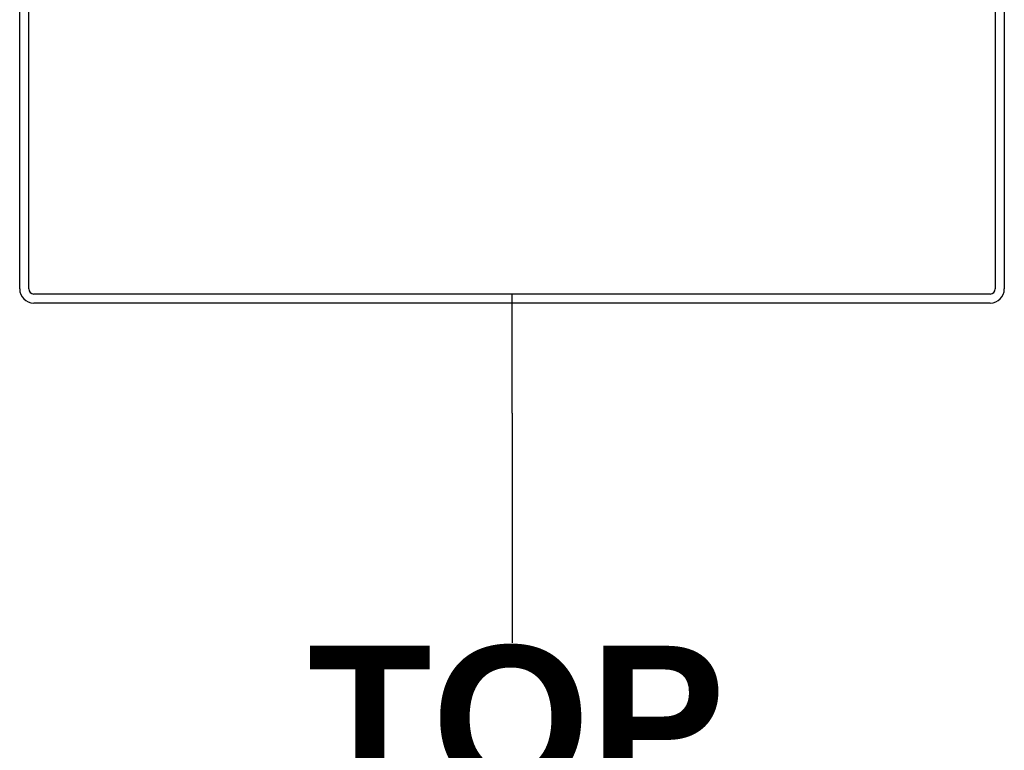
# Model space of a CAD drawing. Header units: inches. Extents: x 3 to 143, y 2 to 93.
# Tile 15 of 36: x 13.07 to 20.02, y 73.33 to 78.5. Entities that reach past the tile are written whole.
import ezdxf

# ---------------------------------------------------------------- set-up
doc = ezdxf.new("R2010")
doc.units = ezdxf.units.IN
doc.header["$LTSCALE"] = 8.561686
doc.header["$MEASUREMENT"] = 0
doc.layers.add('Symbols(ANSI)', color=7, linetype='Continuous', lineweight=25)
doc.layers.add('Visible Edges(ANSI)', color=7, linetype='Continuous', lineweight=25)
doc.styles.add('Dimension-ANSI', font='arialbd.ttf')

# ---------------------------------------------------------------- blocks, each defined once
blk = doc.blocks.new('Datum Identifier3')
at = {"layer": 'Symbols(ANSI)', "color": 7, "linetype": 'Continuous', "lineweight": 25}
for p, q in [((1.93241, 8.84337), (1.93241, 8.94179)), ((1.93241, 8.84337), (1.93241, 8.83774)), ((1.93241, 8.83774), (1.93241, 8.65368))]:
    blk.add_line(p, q, dxfattribs=at)
at = {"layer": 'Symbols(ANSI)', "color": 7, "insert": (1.76388, 8.52966), "char_height": 0.12, "attachment_point": 7, "style": 'Dimension-ANSI'}
blk.add_mtext('TOP', dxfattribs=at)

msp = doc.modelspace()

# ---------------------------------------------------------------- linework, layer by layer
at = {"layer": 'Visible Edges(ANSI)'}
for p, q in [((13.0665, 76.5928), (13.0665, 83.3497)), ((13.1302, 76.5928), (13.1302, 83.3497)), ((19.9591, 83.3497), (19.9591, 76.5928)), ((20.0228, 83.3497), (20.0228, 76.5928)), ((19.9231, 76.5568), (13.1662, 76.5568)), ((19.9231, 76.4931), (13.1662, 76.4931))]:
    msp.add_line(p, q, dxfattribs=at)
for centre, radius, start, end in [((13.1662, 76.5928), 0.0997, 180, 270), ((13.1662, 76.5928), 0.0359, 180, 270), ((19.9231, 76.5928), 0.0997, 270, 0), ((19.9231, 76.5928), 0.0359, 270, 0)]:
    msp.add_arc(centre, radius, start, end, dxfattribs=at)

# ---------------------------------------------------------------- block references
at = {"layer": 'Symbols(ANSI)', "xscale": 8.561686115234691, "yscale": 8.561686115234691, "zscale": 8.561686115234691}
msp.add_blockref('Datum Identifier3', (0, 0), dxfattribs=at)

doc.saveas('drawing.dxf')
